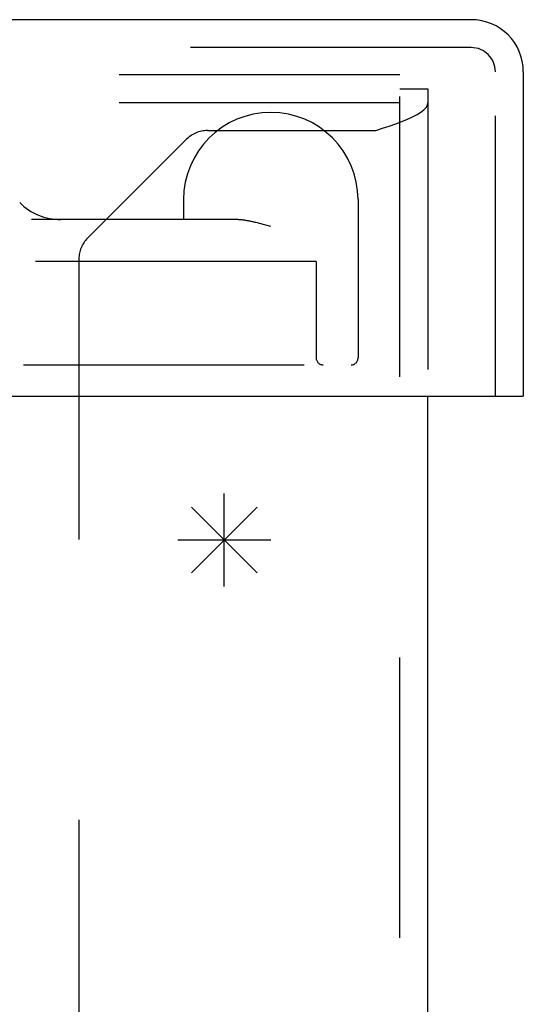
# Model space of a CAD drawing. Header units: inches. Extents: x 0 to 110, y 0 to 71.
# Tile 9 of 18: x 49.18 to 50.27, y 11.94 to 14.05. Entities that reach past the tile are written whole.
import ezdxf

# ---------------------------------------------------------------- set-up
doc = ezdxf.new("R2010")
doc.units = ezdxf.units.IN
doc.header["$LTSCALE"] = 6.032258
doc.header["$MEASUREMENT"] = 0
doc.linetypes.add('HIDDEN', pattern=[0.2, 0.1, -0.1])
doc.layers.get('0').update_dxf_attribs({"linetype": 'CONTINUOUS'})
doc.layers.add('DEFAULT_2', color=8, linetype='HIDDEN')
doc.layers.add('DOOR_ASSEMBLY', color=7, linetype='CONTINUOUS')

msp = doc.modelspace()

# ---------------------------------------------------------------- linework, layer by layer
at = {"color": 3, "linetype": 'Continuous'}
msp.add_line((50.0602, 6.0462), (50.0602, 13.2432), dxfattribs=at)
at = {"color": 40, "linetype": 'Continuous'}
for p, q in [((49.6227, 12.8342), (49.6227, 13.0342)), ((49.552, 12.8634), (49.6934, 13.0049)), ((49.552, 13.0049), (49.6934, 12.8634)), ((49.5227, 12.9342), (49.7227, 12.9342))]:
    msp.add_line(p, q, dxfattribs=at)
at = {"layer": 'DEFAULT_2', "color": 8, "linetype": 'HIDDEN'}
for p, q in [((50.0002, 13.9342), (20.1202, 13.9342)), ((50.0002, 6.0462), (50.0002, 13.9342)), ((50.0002, 13.9042), (50.0602, 13.9042)), ((50.0602, 13.9042), (50.0602, 13.2432)), ((50.0002, 13.8742), (20.1202, 13.8742)), ((49.5863, 13.8146), (49.9482, 13.8146)), ((49.5417, 13.7961), (49.3286, 13.5831)), ((49.3102, 13.5385), (49.3102, 6.4972))]:
    msp.add_line(p, q, dxfattribs=at)
msp.add_lwpolyline([(49.9482, 13.8146), (49.9628, 13.8196), (49.9772, 13.8245), (49.991, 13.8295), (50.0042, 13.8345), (50.0164, 13.8394), (50.0274, 13.8444), (50.037, 13.8493), (50.0452, 13.8543), (50.0517, 13.8593), (50.0564, 13.8642), (50.0592, 13.8692), (50.0602, 13.8742)], dxfattribs=at)
for centre, start, end in [((49.5863, 13.7516), 90, 135), ((49.3732, 13.5385), 135, 180)]:
    msp.add_arc(centre, 0.063, start, end, dxfattribs=at)
at = {"layer": 'DOOR_ASSEMBLY', "color": 3, "linetype": 'Continuous'}
for p, q in [((50.1532, 14.0532), (20.0022, 14.0532)), ((50.2652, 13.9412), (50.2652, 13.2432)), ((19.9052, 13.2432), (50.2502, 13.2432))]:
    msp.add_line(p, q, dxfattribs=at)
at = {"layer": 'DOOR_ASSEMBLY', "color": 8, "linetype": 'HIDDEN'}
for p, q in [((50.1532, 13.9932), (20.0022, 13.9932)), ((50.2052, 13.2432), (50.2052, 13.9412)), ((49.5351, 13.6662), (49.5351, 13.6232)), ((49.9101, 13.6662), (49.9101, 13.3257)), ((49.6491, 13.6232), (49.2084, 13.6232)), ((49.6943, 13.6159), (49.6905, 13.6168)), ((49.6982, 13.6149), (49.6943, 13.6159)), ((49.7021, 13.6138), (49.6982, 13.6149)), ((49.7062, 13.6128), (49.7021, 13.6138)), ((49.7123, 13.6111), (49.7062, 13.6128)), ((49.7226, 13.6082), (49.7123, 13.6111)), ((49.8201, 13.5332), (49.0888, 13.5332)), ((49.8201, 13.5332), (49.8201, 13.3257)), ((47.9847, 13.3107), (49.8951, 13.3107))]:
    msp.add_line(p, q, dxfattribs=at)
at = {"layer": 'DOOR_ASSEMBLY', "color": 7, "linetype": 'Continuous'}
msp.add_line((50.2502, 13.2432), (50.2652, 13.2432), dxfattribs=at)
at = {"layer": 'DOOR_ASSEMBLY', "color": 8, "linetype": 'HIDDEN'}
msp.add_lwpolyline([(49.6905, 13.6168), (49.6886, 13.6173), (49.6868, 13.6177), (49.685, 13.6182), (49.6832, 13.6186), (49.6814, 13.619), (49.6797, 13.6193), (49.678, 13.6197), (49.6763, 13.62), (49.6746, 13.6203), (49.673, 13.6206), (49.6714, 13.6209), (49.6699, 13.6212), (49.6683, 13.6214), (49.6668, 13.6217), (49.6654, 13.6219), (49.6639, 13.6221), (49.6625, 13.6223), (49.6612, 13.6224), (49.6598, 13.6226), (49.6585, 13.6227), (49.6572, 13.6228), (49.656, 13.6229), (49.6548, 13.623), (49.6536, 13.623), (49.6524, 13.6231), (49.6513, 13.6231), (49.6502, 13.6231), (49.6491, 13.6232)], dxfattribs=at)
at = {"layer": 'DOOR_ASSEMBLY', "color": 3, "linetype": 'Continuous'}
msp.add_arc((50.1532, 13.9412), 0.112, 0, 90, dxfattribs=at)
at = {"layer": 'DOOR_ASSEMBLY', "color": 8, "linetype": 'HIDDEN'}
for centre, radius, start, end in [((50.1532, 13.9412), 0.052, 0, 90), ((49.7226, 13.6662), 0.1875, 0, 180), ((49.2715, 13.7482), 0.125, 225, 270), ((49.8351, 13.3257), 0.015, 180, 270), ((49.8951, 13.3257), 0.015, 270, 360)]:
    msp.add_arc(centre, radius, start, end, dxfattribs=at)

doc.saveas('drawing.dxf')
